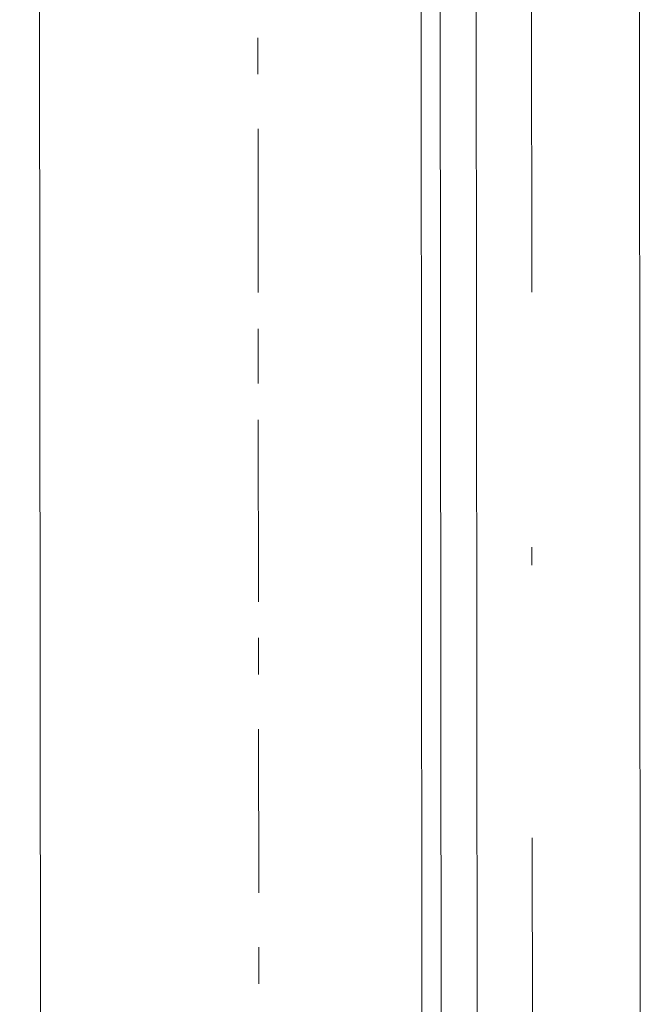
# Model space of a CAD drawing. Header units: inches. Extents: x -5850 to 5646, y 8947 to 13007.
# Tile 133 of 256: x -4223 to -4208, y 10787 to 10810. Entities that reach past the tile are written whole.
import ezdxf

# ---------------------------------------------------------------- set-up
doc = ezdxf.new("R2010")
doc.units = ezdxf.units.IN
doc.header["$MEASUREMENT"] = 0
doc.layers.add('at_Entity', color=7, linetype='Continuous')

msp = doc.modelspace()

# ---------------------------------------------------------------- linework, layer by layer
at = {"layer": 'at_Entity', "color": 7, "lineweight": 20}
for p, q in [((-4212.949, 10500.153), (-4213.751, 11398.174)), ((-4212.557, 10560.981), (-4213.305, 11398.174)), ((-4208.676, 11398.178), (-4207.875, 10500.158)), ((-4207.875, 10500.158), (-4208.676, 11398.178)), ((-4221.87, 10560.973), (-4222.555, 11328.048)), ((-4211.666, 10500.154), (-4212.406, 11328.057))]:
    msp.add_line(p, q, dxfattribs=at)
at = {"layer": 'at_Entity', "color": 3, "lineweight": 20}
for p, q in [((-4210.655, 10803.44), (-4210.666, 10816.115)), ((-4217.017, 10809.345), (-4217.016, 10808.503)), ((-4217.015, 10807.232), (-4217.012, 10803.434)), ((-4217.011, 10802.587), (-4217.01, 10801.321)), ((-4217.009, 10800.479), (-4217.005, 10796.252)), ((-4210.649, 10797.105), (-4210.649, 10797.523)), ((-4217.005, 10795.41), (-4217.004, 10794.562)), ((-4217.003, 10793.296), (-4216.999, 10789.493)), ((-4210.632, 10778.095), (-4210.643, 10790.77)), ((-4216.998, 10788.227), (-4216.998, 10787.38))]:
    msp.add_line(p, q, dxfattribs=at)

doc.saveas('drawing.dxf')
